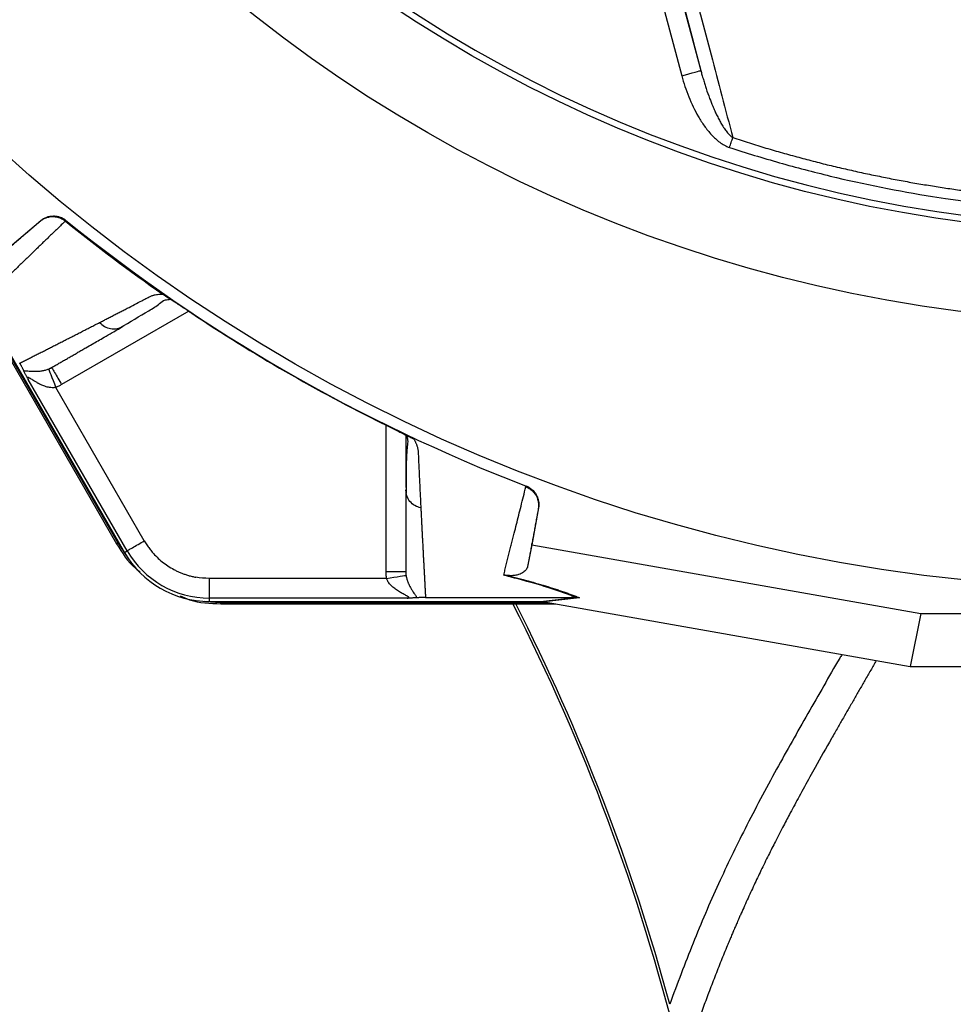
# Model space of a CAD drawing. Extents: x 167 to 762, y 25 to 1311.
# Tile 9 of 26: x 294 to 436, y 720 to 870. Entities that reach past the tile are written whole.
import ezdxf

# ---------------------------------------------------------------- set-up
doc = ezdxf.new("R2010")
doc.units = 0
doc.layers.get('0').update_dxf_attribs({"linetype": 'CONTINUOUS'})

msp = doc.modelspace()

# ---------------------------------------------------------------- linework, layer by layer
at = {"color": 7, "linetype": 'CONTINUOUS'}
for p, q in [((387.2, 889.52), (394.68, 861.59)), ((390.09, 890.3), (397.58, 862.37)), ((292.93, 835.91), (297.29, 839.57)), ((297.2, 839.49), (297.29, 839.57)), ((283.34, 834.58), (308.81, 790.46)), ((284.11, 833.66), (308.99, 790.57)), ((284.83, 832.72), (309.99, 789.15)), ((316.24, 828.09), (316.32, 828.04)), ((319.76, 825.8), (300.44, 814.65)), ((309.37, 823.34), (309.73, 823.47)), ((298.94, 817.24), (298.83, 817.18)), ((310.42, 789.39), (295.38, 815.43)), ((313.01, 790.89), (299.55, 814.22)), ((349.75, 786.18), (349.75, 808.49)), ((352.75, 807.01), (352.75, 798.99)), ((352.81, 798.25), (352.75, 798.64)), ((372.91, 795.91), (371.92, 790.31)), ((372.91, 795.91), (372.88, 795.79)), ((308.99, 790.57), (308.81, 790.46)), ((371.92, 790.31), (371.26, 787)), ((371.92, 790.31), (431, 779.85)), ((309.99, 789.15), (310.42, 789.39)), ((349.82, 785.19), (322.89, 785.19)), ((322.89, 785.19), (322.89, 782.19)), ((322.89, 782.19), (322.89, 781.7)), ((352.95, 782.19), (322.89, 782.19)), ((322.89, 781.7), (373.2, 781.7)), ((324.62, 781.54), (374.38, 781.54)), ((324.62, 781.33), (324.62, 781.54)), ((324.62, 781.33), (375.56, 781.33)), ((355.75, 782.29), (378.53, 782.29)), ((373.2, 781.7), (378.55, 782.29)), ((379.12, 782.24), (373.77, 781.65)), ((373.77, 781.65), (374.08, 781.59)), ((374.08, 781.59), (429.39, 771.8)), ((378.55, 782.29), (378.53, 782.29)), ((431, 779.85), (429.39, 771.8)), ((431, 779.85), (497.68, 779.85)), ((429.39, 771.8), (499.29, 771.8))]:
    msp.add_line(p, q, dxfattribs=at)
at = {"color": 7, "linetype": 'CONTINUOUS', "flags": 128}
for points in [[(394.68, 861.59), (395.24, 861.74), (395.78, 861.89), (396.27, 862.02), (396.71, 862.14), (397.07, 862.23), (397.34, 862.31), (397.51, 862.35), (397.58, 862.37)], [(401.95, 850.68), (402.01, 850.88), (402.08, 851.08), (402.14, 851.27), (402.2, 851.46), (402.26, 851.65), (402.32, 851.83), (402.38, 852), (402.44, 852.18)], [(298.46, 817.01), (298.49, 816.94), (298.56, 816.77), (298.66, 816.5), (298.8, 816.16), (298.96, 815.74), (299.14, 815.26), (299.34, 814.75), (299.55, 814.22)], [(308.99, 790.57), (310.3, 788.61), (310.41, 788.46)], [(349.82, 785.19), (350.39, 785.28), (350.93, 785.36), (351.43, 785.44), (351.88, 785.51), (352.24, 785.57), (352.53, 785.61), (352.71, 785.64), (352.78, 785.65)], [(322.09, 781.72), (322.26, 781.7), (324.62, 781.54)]]:
    msp.add_lwpolyline(points, dxfattribs=at)
at = {"color": 7, "linetype": 'CONTINUOUS'}
for radius in [258.01, 217.51, 204]:
    msp.add_circle((464.34, 1041.59), radius, dxfattribs=at)
for centre, radius, start, end in [((464.34, 1041.59), 203, 180, 0), ((464.34, 1041.59), 259.7, 231.0565, 248.9435), ((322.89, 796.59), 14.9, 210, 270), ((322.89, 796.59), 14.4, 210, 270), ((88.34, 638.34), 315, 13.9366, 26.9973), ((88.34, 638.34), 315.39, 15.092, 26.9609)]:
    msp.add_arc(centre, radius, start, end, dxfattribs=at)
for points in [[(390.33, 890.36), (392.77, 880.95), (395.18, 871.63), (397.58, 862.37)], [(301.01, 839.51), (305.81, 835.63), (310.75, 831.92), (315.82, 828.39)], [(320.24, 825.48), (329.53, 819.28), (339.22, 813.69), (349.23, 808.74)], [(353.48, 806.59), (353.46, 806.6), (353.43, 806.61), (353.41, 806.63)], [(322.89, 785.19), (322.21, 785.19), (321.52, 785.25), (320.85, 785.37)], [(379.12, 782.24), (378.93, 782.28), (378.74, 782.29), (378.55, 782.29)]]:
    msp.add_open_spline(points, degree=3, dxfattribs=at)
for points, knots in [([(392.55, 889.73), (392.75, 888.96), (393.16, 887.41), (393.77, 885.09), (394.39, 882.75), (395.01, 880.4), (395.64, 878.04), (396.26, 875.66), (396.89, 873.26), (397.85, 869.62), (399.15, 864.71), (400.78, 858.48), (401.88, 854.29), (402.44, 852.18)], [0, 0, 0, 0, 0.060878, 0.122206, 0.183991, 0.246239, 0.308957, 0.372151, 0.435826, 0.499988, 0.662774, 0.829426, 1, 1, 1, 1]), ([(397.58, 862.37), (397.63, 862.16), (397.76, 861.7), (397.96, 861.01), (398.17, 860.31), (398.48, 859.36), (398.87, 858.24), (399.32, 857.12), (399.68, 856.29), (399.98, 855.63), (400.3, 855.01), (400.65, 854.37), (401.02, 853.77), (401.36, 853.28), (401.64, 852.93), (401.84, 852.7), (402.05, 852.49), (402.24, 852.32), (402.37, 852.22), (402.44, 852.18)], [0, 0, 0, 0, 0.057681, 0.125021, 0.187338, 0.24989, 0.388131, 0.49939, 0.565726, 0.624436, 0.689824, 0.749529, 0.816537, 0.874685, 0.904542, 0.931946, 0.956944, 0.9796, 1, 1, 1, 1]), ([(394.68, 861.59), (394.97, 860.5), (395.33, 859.43), (396.16, 857.35), (396.64, 856.34), (397.49, 854.87), (397.8, 854.4), (398.46, 853.48), (398.81, 853.03), (399.58, 852.21), (400, 851.82), (400.68, 851.32), (400.92, 851.16), (401.42, 850.89), (401.68, 850.77), (401.95, 850.68)], [0, 0, 0, 0, 0.25, 0.25, 0.5, 0.5, 0.625, 0.625, 0.75, 0.75, 0.875, 0.875, 0.9375, 0.9375, 1, 1, 1, 1]), ([(402.44, 852.18), (402.86, 852.04), (403.7, 851.77), (404.96, 851.37), (406.22, 850.98), (407.47, 850.6), (408.72, 850.23), (409.97, 849.88), (411.22, 849.53), (412.46, 849.19), (413.7, 848.86), (414.94, 848.54), (416.17, 848.22), (417.4, 847.92), (418.63, 847.63), (419.85, 847.35), (421.07, 847.07), (422.29, 846.8), (423.5, 846.55), (424.71, 846.3), (425.92, 846.06), (427.12, 845.82), (428.32, 845.6), (429.51, 845.38), (430.7, 845.18), (431.88, 844.98), (433.07, 844.79), (434.24, 844.6), (435.42, 844.43), (436.59, 844.26), (437.75, 844.1), (438.91, 843.95), (440.07, 843.8), (441.22, 843.66), (442.37, 843.53), (443.51, 843.41), (444.65, 843.29), (445.78, 843.18), (446.91, 843.08), (448.03, 842.99), (449.15, 842.9), (450.27, 842.82), (451.37, 842.74), (452.48, 842.67), (453.58, 842.61), (454.67, 842.55), (455.76, 842.5), (456.85, 842.46), (457.93, 842.42), (459, 842.39), (460.07, 842.36), (461.14, 842.34), (462.2, 842.33), (463.25, 842.32), (464.67, 842.32), (466.46, 842.33), (468.64, 842.36), (470.84, 842.42), (473.06, 842.51), (475.3, 842.62), (477.55, 842.75), (479.83, 842.92), (482.13, 843.11), (484.44, 843.33), (486.78, 843.58), (489.13, 843.86), (491.5, 844.17), (493.88, 844.51), (496.28, 844.89), (498.7, 845.3), (501.14, 845.74), (503.59, 846.22), (506.05, 846.73), (508.53, 847.27), (511.03, 847.86), (513.54, 848.48), (516.06, 849.14), (518.59, 849.84), (521.13, 850.57), (523.69, 851.35), (525.39, 851.9), (526.24, 852.18)], [0, 0, 0, 0, 0.010544, 0.021043, 0.031498, 0.04191, 0.052278, 0.062602, 0.072883, 0.083119, 0.093313, 0.103463, 0.11357, 0.123634, 0.133654, 0.143632, 0.153566, 0.163458, 0.173307, 0.183113, 0.192876, 0.202597, 0.212275, 0.22191, 0.231503, 0.241053, 0.250562, 0.260027, 0.269451, 0.278832, 0.288171, 0.297468, 0.306723, 0.315936, 0.325106, 0.334235, 0.343321, 0.352365, 0.361367, 0.370326, 0.379244, 0.388119, 0.396953, 0.405745, 0.414494, 0.423202, 0.431867, 0.440491, 0.449073, 0.457613, 0.466111, 0.474567, 0.482982, 0.491354, 0.499685, 0.516818, 0.534118, 0.551584, 0.569218, 0.587019, 0.604987, 0.623123, 0.641427, 0.659899, 0.678539, 0.697348, 0.716326, 0.735473, 0.754791, 0.774278, 0.793937, 0.813766, 0.833768, 0.853941, 0.874286, 0.894804, 0.915494, 0.936358, 0.957397, 0.97861, 1, 1, 1, 1]), ([(401.95, 850.68), (404.46, 849.86), (406.99, 849.09), (410.81, 848.01), (412.1, 847.66), (414.67, 846.98), (415.95, 846.66), (422.4, 845.1), (427.58, 844.07), (443.21, 841.58), (453.74, 840.74), (475.01, 840.74), (485.52, 841.59), (501.12, 844.07), (506.29, 845.1), (514, 846.96), (516.56, 847.64), (521.67, 849.08), (524.22, 849.86), (526.73, 850.68)], [0, 0, 0, 0, 0.0625, 0.0625, 0.09375, 0.09375, 0.125, 0.125, 0.25, 0.25, 0.5, 0.5, 0.75, 0.75, 0.875, 0.875, 0.9375, 0.9375, 1, 1, 1, 1]), ([(297.2, 839.49), (297.23, 839.51), (297.35, 839.61), (297.63, 839.8), (298.07, 840.01), (298.59, 840.15), (299.05, 840.19), (299.46, 840.17), (299.82, 840.11), (300.16, 840), (300.47, 839.87), (300.76, 839.7), (300.93, 839.57), (301.01, 839.51)], [0, 0, 0, 0, 0.029874, 0.111386, 0.248921, 0.385155, 0.498394, 0.588536, 0.676729, 0.762395, 0.845055, 0.924342, 1, 1, 1, 1]), ([(297.29, 839.57), (297.55, 839.8), (297.85, 839.97), (298.5, 840.21), (298.84, 840.27), (299.37, 840.28), (299.54, 840.26), (299.88, 840.21), (300.04, 840.17), (300.54, 840), (300.83, 839.83), (301.11, 839.61)], [0, 0, 0, 0, 0.25, 0.25, 0.5, 0.5, 0.625, 0.625, 0.75, 0.75, 1, 1, 1, 1]), ([(301.11, 839.61), (301.09, 839.59), (301.05, 839.56), (301.02, 839.52), (301.01, 839.51)], [0, 0, 0, 0, 0.583186, 1, 1, 1, 1]), ([(290.4, 833.69), (290.6, 833.86), (290.99, 834.19), (291.59, 834.71), (292.2, 835.22), (292.81, 835.74), (293.42, 836.27), (294.04, 836.79), (294.66, 837.32), (295.29, 837.86), (295.92, 838.4), (296.55, 838.94), (296.98, 839.3), (297.2, 839.49)], [0, 0, 0, 0, 0.092919, 0.185433, 0.277543, 0.369251, 0.460557, 0.551462, 0.641967, 0.732072, 0.821779, 0.911088, 1, 1, 1, 1]), ([(301.01, 839.51), (300.81, 839.31), (300.4, 838.92), (299.8, 838.33), (299.2, 837.76), (298.62, 837.19), (298.04, 836.63), (297.47, 836.08), (296.9, 835.53), (296.35, 834.99), (295.58, 834.25), (294.6, 833.3), (293.41, 832.15), (292.22, 831), (291.45, 830.25), (291.05, 829.87)], [0, 0, 0, 0, 0.056234, 0.112295, 0.168186, 0.223906, 0.279457, 0.334841, 0.390058, 0.44511, 0.499998, 0.620848, 0.744468, 0.870853, 1, 1, 1, 1]), ([(306.21, 824.08), (306.4, 824.18), (306.79, 824.38), (307.38, 824.68), (307.98, 824.99), (308.58, 825.3), (309.19, 825.61), (309.8, 825.92), (310.57, 826.32), (311.52, 826.81), (312.42, 827.28), (313.05, 827.61), (313.37, 827.77), (313.64, 827.91), (313.88, 828.03), (314.11, 828.13), (314.29, 828.2), (314.48, 828.26), (314.72, 828.31), (315.03, 828.36), (315.41, 828.39), (315.68, 828.39), (315.82, 828.39)], [0, 0, 0, 0, 0.069743, 0.1392, 0.208375, 0.277268, 0.345882, 0.414218, 0.482278, 0.603106, 0.723193, 0.771573, 0.80044, 0.823382, 0.854554, 0.873329, 0.889757, 0.9055, 0.9218, 0.947614, 0.973654, 1, 1, 1, 1]), ([(309.38, 823.3), (310.83, 824.17), (312.89, 825.4), (315.12, 826.71), (315.92, 827.54), (316.72, 827.59), (317, 827.61)], [0, 0, 0, 0, 0.578484, 0.819756, 0.935639, 1, 1, 1, 1]), ([(316.24, 828.09), (316.22, 828.1), (316.18, 828.13), (316.12, 828.18), (316.05, 828.23), (315.98, 828.28), (315.9, 828.33), (315.85, 828.37), (315.82, 828.39)], [0, 0, 0, 0, 0.156601, 0.315801, 0.47871, 0.646395, 0.819853, 1, 1, 1, 1]), ([(316.32, 828.04), (316.36, 828.02), (316.43, 827.97), (316.56, 827.89), (316.69, 827.81), (316.83, 827.72), (316.97, 827.63), (317.12, 827.54), (317.27, 827.44), (317.43, 827.33), (317.59, 827.23), (317.77, 827.11), (317.94, 827), (318.13, 826.88), (318.37, 826.72), (318.68, 826.51), (319.06, 826.26), (319.45, 826.01), (319.84, 825.74), (320.11, 825.57), (320.24, 825.48)], [0, 0, 0, 0, 0.0442436, 0.0880932, 0.1316303, 0.1749384, 0.218102, 0.2612066, 0.3043381, 0.3475822, 0.3910239, 0.4347472, 0.4788342, 0.5233652, 0.5684182, 0.6547629, 0.7404819, 0.8261879, 0.9124938, 1, 1, 1, 1]), ([(294.07, 817.9), (294.27, 818), (294.66, 818.19), (295.25, 818.49), (295.84, 818.8), (296.45, 819.1), (297.05, 819.41), (297.67, 819.72), (298.29, 820.04), (298.91, 820.35), (299.55, 820.68), (300.18, 821), (300.83, 821.33), (301.48, 821.66), (302.14, 821.99), (302.8, 822.33), (303.47, 822.67), (304.14, 823.02), (304.82, 823.37), (305.51, 823.72), (305.98, 823.96), (306.21, 824.08)], [0, 0, 0, 0, 0.055211, 0.110128, 0.164753, 0.219086, 0.273129, 0.326884, 0.38035, 0.43353, 0.486425, 0.539036, 0.591365, 0.643413, 0.695181, 0.746671, 0.797884, 0.848822, 0.899487, 0.949879, 1, 1, 1, 1]), ([(298.94, 817.24), (299.12, 817.35), (299.48, 817.56), (300.04, 817.88), (300.6, 818.2), (301.17, 818.53), (301.75, 818.87), (302.34, 819.2), (302.93, 819.55), (303.53, 819.9), (304.25, 820.31), (305.36, 820.95), (306.68, 821.71), (308.02, 822.48), (308.97, 823.03), (309.51, 823.35), (309.73, 823.47)], [0, 0, 0, 0, 0.057126, 0.114249, 0.171369, 0.228487, 0.285602, 0.342713, 0.399822, 0.456926, 0.514028, 0.600898, 0.760473, 0.866014, 0.945856, 1, 1, 1, 1]), ([(306.21, 824.08), (306.45, 823.86), (306.94, 823.42), (307.89, 823.11), (308.75, 823.07), (309.2, 823.27), (309.37, 823.34)], [0, 0, 0, 0, 0.271195, 0.558097, 0.844999, 1, 1, 1, 1]), ([(294.07, 817.9), (294.09, 817.87), (294.12, 817.82), (294.16, 817.74), (294.21, 817.66), (294.26, 817.57), (294.32, 817.45), (294.4, 817.32), (294.47, 817.17), (294.54, 817.05), (294.59, 816.93), (294.64, 816.83), (294.67, 816.77), (294.69, 816.74)], [0, 0, 0, 0, 0.045615, 0.090065, 0.133897, 0.193494, 0.257497, 0.373104, 0.505597, 0.624361, 0.752463, 0.869423, 1, 1, 1, 1]), ([(298.46, 817.01), (298.51, 817.03), (298.6, 817.07), (298.72, 817.13), (298.84, 817.19), (298.91, 817.22), (298.94, 817.24)], [0, 0, 0, 0, 0.281433, 0.541566, 0.780914, 1, 1, 1, 1]), ([(298.94, 817.24), (298.94, 817.24), (298.97, 817.19), (299.12, 816.93), (299.23, 816.74), (299.53, 816.23), (299.7, 815.92), (300.07, 815.28), (300.26, 814.95), (300.44, 814.65)], [0, 0, 0, 0, 0.25, 0.25, 0.5, 0.5, 0.75, 0.75, 1, 1, 1, 1]), ([(294.69, 816.74), (294.72, 816.74), (294.77, 816.74), (294.86, 816.74), (294.96, 816.74), (295.07, 816.74), (295.19, 816.73), (295.4, 816.71), (295.71, 816.69), (296.17, 816.66), (296.66, 816.66), (297.11, 816.69), (297.47, 816.74), (297.73, 816.79), (297.99, 816.85), (298.23, 816.93), (298.39, 816.99), (298.46, 817.01)], [0, 0, 0, 0, 0.038398, 0.078064, 0.11905, 0.161402, 0.205167, 0.250382, 0.37446, 0.499572, 0.63148, 0.749394, 0.807565, 0.861458, 0.911294, 0.957356, 1, 1, 1, 1]), ([(295.38, 815.43), (295.36, 815.48), (295.3, 815.57), (295.23, 815.71), (295.15, 815.86), (295.06, 816.03), (294.95, 816.22), (294.85, 816.41), (294.76, 816.59), (294.71, 816.69), (294.69, 816.74)], [0, 0, 0, 0, 0.089744, 0.173297, 0.250796, 0.377592, 0.500181, 0.663937, 0.829644, 1, 1, 1, 1]), ([(299.55, 814.22), (299.54, 814.22), (299.51, 814.21), (299.44, 814.2), (299.33, 814.18), (299.11, 814.16), (298.67, 814.18), (298.07, 814.31), (297.41, 814.57), (296.87, 814.84), (296.48, 815.07), (296.21, 815.24), (295.96, 815.4), (295.75, 815.54), (295.59, 815.63), (295.48, 815.69), (295.39, 815.72), (295.33, 815.73), (295.3, 815.69), (295.3, 815.63), (295.33, 815.54), (295.37, 815.47), (295.38, 815.43)], [0, 0, 0, 0, 0.004951, 0.015741, 0.031359, 0.06243, 0.124835, 0.249878, 0.374544, 0.499291, 0.575979, 0.623803, 0.68636, 0.74883, 0.782257, 0.81157, 0.844509, 0.874438, 0.904713, 0.937044, 0.966322, 1, 1, 1, 1]), ([(300.44, 814.65), (300.37, 814.61), (300.22, 814.52), (300, 814.41), (299.78, 814.31), (299.62, 814.25), (299.55, 814.22)], [0, 0, 0, 0, 0.250277, 0.500119, 0.749902, 1, 1, 1, 1]), ([(349.23, 808.74), (349.3, 808.71), (349.44, 808.64), (349.66, 808.53), (349.87, 808.42), (350.08, 808.32), (350.29, 808.22), (350.5, 808.11), (350.7, 808.01), (350.9, 807.91), (351.1, 807.81), (351.36, 807.68), (351.67, 807.53), (352.01, 807.35), (352.34, 807.19), (352.64, 807.03), (352.92, 806.88), (353.18, 806.75), (353.33, 806.67), (353.41, 806.63)], [0, 0, 0, 0, 0.043916, 0.087465, 0.130721, 0.173758, 0.216653, 0.259482, 0.302321, 0.345248, 0.38834, 0.43167, 0.514885, 0.596537, 0.677146, 0.757249, 0.837396, 0.918134, 1, 1, 1, 1]), ([(352.75, 807.01), (352.78, 806.95), (352.93, 806.68), (353.09, 806.02), (352.96, 805.22), (352.89, 804.26), (352.81, 802.81), (352.78, 800.79), (352.78, 799.09), (352.78, 798.19)], [0, 0, 0, 0, 0.0129482, 0.0677868, 0.1832223, 0.2993108, 0.4236553, 0.6959516, 1, 1, 1, 1]), ([(353.96, 806.37), (353.92, 806.38), (353.85, 806.42), (353.75, 806.46), (353.66, 806.51), (353.57, 806.55), (353.51, 806.57), (353.48, 806.59)], [0, 0, 0, 0, 0.215337, 0.421307, 0.619532, 0.811798, 1, 1, 1, 1]), ([(353.96, 806.37), (353.99, 806.31), (354.06, 806.19), (354.16, 806.01), (354.24, 805.84), (354.32, 805.67), (354.39, 805.5), (354.46, 805.32), (354.53, 805.11), (354.57, 804.9), (354.6, 804.7), (354.62, 804.49), (354.64, 804.19), (354.66, 803.73), (354.7, 802.93), (354.74, 801.86), (354.8, 800.61), (354.86, 799.4), (354.92, 798.21), (354.97, 797.04), (355.01, 796.27), (355.03, 795.89)], [0, 0, 0, 0, 0.013213, 0.026322, 0.039337, 0.052268, 0.065125, 0.077918, 0.097008, 0.116015, 0.130886, 0.148765, 0.172741, 0.214986, 0.275443, 0.39693, 0.518098, 0.637293, 0.757336, 0.878235, 1, 1, 1, 1]), ([(370.99, 799.1), (371, 799.11), (371.01, 799.14), (371.02, 799.18), (371.03, 799.22), (371.03, 799.24)], [0, 0, 0, 0, 0.25939, 0.592723, 1, 1, 1, 1]), ([(371.03, 799.24), (371.36, 799.11), (371.65, 798.94), (372.18, 798.48), (372.4, 798.21), (372.65, 797.76), (372.73, 797.6), (372.84, 797.28), (372.88, 797.11), (372.97, 796.6), (372.97, 796.26), (372.91, 795.91)], [0, 0, 0, 0, 0.25, 0.25, 0.5, 0.5, 0.625, 0.625, 0.75, 0.75, 1, 1, 1, 1]), ([(352.75, 798.64), (352.75, 798.41), (352.75, 797.96), (352.75, 797.28), (352.75, 796.62), (352.75, 795.96), (352.75, 795.31), (352.75, 794.67), (352.75, 794.04), (352.75, 793.42), (352.75, 792.8), (352.75, 792.02), (352.75, 790.78), (352.75, 789.43), (352.75, 788.12), (352.75, 787.14), (352.75, 786.5), (352.75, 786.18)], [0, 0, 0, 0, 0.048617, 0.09723, 0.145837, 0.19444, 0.243038, 0.291632, 0.340223, 0.38881, 0.437394, 0.485974, 0.574238, 0.739435, 0.826287, 0.913142, 1, 1, 1, 1]), ([(355.03, 795.89), (354.72, 795.99), (354.09, 796.2), (353.35, 796.86), (352.89, 797.59), (352.83, 798.08), (352.81, 798.25)], [0, 0, 0, 0, 0.27169, 0.559118, 0.846543, 1, 1, 1, 1]), ([(367.62, 785.66), (367.69, 785.93), (367.82, 786.46), (368.02, 787.26), (368.22, 788.06), (368.42, 788.86), (368.63, 789.66), (368.83, 790.46), (369.03, 791.26), (369.27, 792.24), (369.56, 793.41), (369.91, 794.78), (370.26, 796.19), (370.62, 797.62), (370.87, 798.61), (370.99, 799.1)], [0, 0, 0, 0, 0.064919, 0.129148, 0.192687, 0.255534, 0.317691, 0.379155, 0.439927, 0.500007, 0.598922, 0.698372, 0.798363, 0.898904, 1, 1, 1, 1]), ([(370.99, 799.1), (371.04, 799.08), (371.15, 799.04), (371.31, 798.96), (371.46, 798.88), (371.62, 798.78), (371.77, 798.67), (371.92, 798.55), (372.06, 798.41), (372.19, 798.27), (372.32, 798.11), (372.44, 797.95), (372.59, 797.7), (372.76, 797.33), (372.9, 796.81), (372.94, 796.32), (372.91, 795.98), (372.89, 795.83), (372.88, 795.79)], [0, 0, 0, 0, 0.040811, 0.082728, 0.125723, 0.169756, 0.214777, 0.26073, 0.307544, 0.355141, 0.403434, 0.452325, 0.501712, 0.614919, 0.751138, 0.888653, 0.970145, 1, 1, 1, 1]), ([(355.03, 795.89), (355.04, 795.65), (355.07, 795.18), (355.1, 794.48), (355.14, 793.79), (355.17, 793.1), (355.21, 792.42), (355.24, 791.75), (355.28, 791.08), (355.31, 790.41), (355.35, 789.75), (355.38, 789.1), (355.41, 788.45), (355.45, 787.81), (355.48, 787.18), (355.52, 786.55), (355.55, 785.92), (355.58, 785.3), (355.62, 784.69), (355.65, 784.08), (355.68, 783.48), (355.71, 782.88), (355.74, 782.49), (355.75, 782.29)], [0, 0, 0, 0, 0.045336, 0.090894, 0.136674, 0.182678, 0.228907, 0.275362, 0.322044, 0.368954, 0.416093, 0.463462, 0.511063, 0.558896, 0.606962, 0.655262, 0.703797, 0.752569, 0.801578, 0.850824, 0.900309, 0.950034, 1, 1, 1, 1]), ([(372.88, 795.79), (372.83, 795.51), (372.73, 794.96), (372.58, 794.14), (372.43, 793.32), (372.28, 792.51), (372.13, 791.71), (371.98, 790.91), (371.83, 790.12), (371.69, 789.33), (371.54, 788.55), (371.4, 787.77), (371.3, 787.26), (371.26, 787)], [0, 0, 0, 0, 0.088912, 0.178221, 0.267928, 0.358033, 0.448538, 0.539443, 0.630749, 0.722457, 0.814567, 0.907081, 1, 1, 1, 1]), ([(308.81, 790.46), (309.65, 789.08), (310.65, 787.44), (312.16, 786.33), (312.39, 786.16)], [0, 0, 0, 0, 0.846455, 1, 1, 1, 1]), ([(310.42, 789.39), (310.43, 789.4), (310.49, 789.44), (310.76, 789.59), (310.96, 789.71), (311.46, 790), (311.76, 790.17), (312.39, 790.53), (312.71, 790.72), (313.01, 790.89)], [0, 0, 0, 0, 0.25, 0.25, 0.5, 0.5, 0.75, 0.75, 1, 1, 1, 1]), ([(313.01, 790.89), (313.07, 790.79), (313.19, 790.59), (313.38, 790.3), (313.57, 790.01), (313.78, 789.73), (313.99, 789.46), (314.37, 789.01), (314.93, 788.4), (315.73, 787.7), (316.58, 787.07), (317.34, 786.62), (317.97, 786.3), (318.45, 786.09), (318.93, 785.89), (319.26, 785.78), (319.43, 785.73)], [0, 0, 0, 0, 0.041371, 0.082669, 0.123931, 0.165197, 0.206505, 0.247893, 0.373918, 0.500006, 0.626031, 0.752118, 0.814142, 0.876044, 0.937953, 1, 1, 1, 1]), ([(319.43, 785.73), (319.52, 785.7), (319.71, 785.64), (319.99, 785.56), (320.27, 785.49), (320.56, 785.43), (320.75, 785.39), (320.85, 785.37)], [0, 0, 0, 0, 0.2001327, 0.4000664, 0.5999336, 0.7998673, 1, 1, 1, 1]), ([(352.75, 786.18), (352.75, 786.18), (352.67, 786.18), (352.37, 786.18), (352.15, 786.18), (351.59, 786.18), (351.26, 786.18), (350.53, 786.18), (350.14, 786.18), (349.75, 786.18)], [0, 0, 0, 0, 0.25, 0.25, 0.5, 0.5, 0.75, 0.75, 1, 1, 1, 1]), ([(349.82, 785.19), (349.81, 785.27), (349.79, 785.44), (349.76, 785.68), (349.75, 785.93), (349.75, 786.1), (349.75, 786.18)], [0, 0, 0, 0, 0.250098, 0.499881, 0.749723, 1, 1, 1, 1]), ([(352.75, 786.18), (352.75, 786.13), (352.75, 786.02), (352.76, 785.84), (352.78, 785.72), (352.78, 785.65)], [0, 0, 0, 0, 0.296595, 0.6295183, 1, 1, 1, 1]), ([(352.78, 785.65), (352.79, 785.61), (352.81, 785.52), (352.83, 785.38), (352.86, 785.25), (352.9, 785.11), (352.94, 784.97), (352.99, 784.83), (353.04, 784.69), (353.09, 784.55), (353.2, 784.29), (353.38, 783.92), (353.63, 783.49), (353.88, 783.11), (354.07, 782.83), (354.21, 782.62), (354.3, 782.48), (354.38, 782.36), (354.41, 782.28), (354.43, 782.24)], [0, 0, 0, 0, 0.023268, 0.047532, 0.072861, 0.099318, 0.126959, 0.155831, 0.185976, 0.21743, 0.250226, 0.368181, 0.50018, 0.625342, 0.7495, 0.816809, 0.880896, 0.941904, 1, 1, 1, 1]), ([(368.12, 785.64), (368.08, 785.64), (367.99, 785.65), (367.86, 785.66), (367.74, 785.67), (367.66, 785.66), (367.62, 785.66)], [0, 0, 0, 0, 0.287142, 0.5490495, 0.7864344, 1, 1, 1, 1]), ([(378.53, 782.29), (378.45, 782.33), (378.27, 782.4), (378, 782.51), (377.73, 782.62), (377.45, 782.73), (377.16, 782.84), (376.87, 782.94), (376.31, 783.15), (375.43, 783.45), (374.15, 783.87), (372.74, 784.3), (371.49, 784.65), (370.5, 784.92), (369.81, 785.11), (369.11, 785.29), (368.38, 785.48), (367.88, 785.6), (367.62, 785.66)], [0, 0, 0, 0, 0.037221, 0.073994, 0.110324, 0.146218, 0.181685, 0.216731, 0.251364, 0.379067, 0.502277, 0.627759, 0.750461, 0.800534, 0.850472, 0.900327, 0.950152, 1, 1, 1, 1]), ([(371.26, 787), (371.25, 786.97), (371.24, 786.91), (371.2, 786.82), (371.16, 786.73), (371.11, 786.64), (371.03, 786.5), (370.88, 786.33), (370.63, 786.13), (370.32, 785.94), (369.97, 785.8), (369.64, 785.7), (369.37, 785.65), (369.12, 785.62), (368.93, 785.6), (368.78, 785.6), (368.67, 785.6), (368.56, 785.6), (368.46, 785.61), (368.35, 785.61), (368.24, 785.62), (368.16, 785.63), (368.12, 785.64)], [0, 0, 0, 0, 0.050093, 0.100134, 0.150128, 0.200076, 0.249981, 0.37787, 0.499954, 0.633168, 0.749949, 0.817315, 0.874947, 0.908683, 0.937452, 0.949799, 0.960915, 0.970837, 0.979615, 0.987321, 0.994063, 1, 1, 1, 1]), ([(352.95, 782.19), (352.98, 782.19), (353.04, 782.2), (353.1, 782.21), (353.17, 782.22), (353.22, 782.25), (353.24, 782.29), (353.2, 782.35), (353.13, 782.41), (353.02, 782.47), (352.86, 782.56), (352.64, 782.67), (352.26, 782.87), (351.78, 783.14), (351.29, 783.46), (350.92, 783.74), (350.64, 783.98), (350.39, 784.24), (350.18, 784.5), (350.02, 784.74), (349.9, 784.96), (349.85, 785.12), (349.82, 785.19)], [0, 0, 0, 0, 0.022854, 0.043778, 0.062921, 0.095244, 0.125548, 0.155382, 0.188205, 0.217516, 0.250968, 0.313407, 0.375933, 0.500343, 0.625028, 0.690864, 0.749711, 0.815611, 0.874691, 0.919424, 0.961047, 1, 1, 1, 1]), ([(368.12, 785.64), (368.27, 785.6), (368.55, 785.53), (368.96, 785.43), (369.37, 785.32), (369.77, 785.22), (370.17, 785.11), (370.56, 785.01), (370.94, 784.91), (371.32, 784.8), (372.11, 784.59), (373.27, 784.26), (374.48, 783.89), (375.4, 783.6), (376.09, 783.37), (376.75, 783.14), (377.38, 782.92), (377.99, 782.69), (378.58, 782.47), (378.94, 782.32), (379.12, 782.24)], [0, 0, 0, 0, 0.02778, 0.055552, 0.083326, 0.11111, 0.138913, 0.166743, 0.194608, 0.222518, 0.25048, 0.37365, 0.49964, 0.566615, 0.634967, 0.704777, 0.776117, 0.849059, 0.923666, 1, 1, 1, 1]), ([(318.44, 782.56), (318.92, 782.34), (320.86, 781.46), (323.01, 781.39), (324.62, 781.33)], [0, 0, 0, 0, 0.247854, 1, 1, 1, 1]), ([(354.43, 782.24), (354.41, 782.24), (354.35, 782.24), (354.27, 782.23), (354.17, 782.23), (354.07, 782.22), (353.95, 782.22), (353.81, 782.21), (353.64, 782.21), (353.42, 782.2), (353.19, 782.2), (353.04, 782.19), (352.95, 782.19)], [0, 0, 0, 0, 0.085843, 0.170234, 0.253492, 0.335948, 0.417946, 0.499831, 0.622229, 0.749342, 0.867634, 1, 1, 1, 1]), ([(355.75, 782.29), (355.72, 782.29), (355.67, 782.29), (355.59, 782.29), (355.52, 782.29), (355.44, 782.29), (355.37, 782.29), (355.29, 782.29), (355.19, 782.28), (355.06, 782.28), (354.87, 782.27), (354.65, 782.26), (354.51, 782.25), (354.43, 782.24)], [0, 0, 0, 0, 0.037435, 0.075337, 0.114198, 0.154472, 0.19657, 0.240851, 0.287623, 0.388379, 0.502384, 0.730462, 1, 1, 1, 1]), ([(373.2, 781.7), (373.25, 781.7), (373.34, 781.7), (373.49, 781.69), (373.63, 781.67), (373.72, 781.66), (373.77, 781.65)], [0, 0, 0, 0, 0.251059, 0.501095, 0.750582, 1, 1, 1, 1]), ([(419.03, 773.64), (418.91, 773.44), (417.16, 770.46), (413.84, 764.64), (408.96, 756.05), (404.4, 747.45), (400.13, 738.64), (396.31, 729.74), (394.01, 723.56), (392.85, 720.46)], [0, 0, 0, 0, 0.011539, 0.174884, 0.338357, 0.510709, 0.666833, 0.832706, 1, 1, 1, 1]), ([(424.25, 772.71), (423.97, 772.22), (423.38, 771.21), (422.52, 769.72), (421.66, 768.22), (420.82, 766.75), (420.01, 765.34), (419.2, 763.94), (418.36, 762.47), (416.92, 759.96), (415.5, 757.45), (413.87, 754.51), (412.6, 752.21), (411.27, 749.73), (410.07, 747.46), (408.97, 745.32), (407.82, 743.05), (406.74, 740.84), (405.84, 738.95), (405.15, 737.46), (404.62, 736.31), (404.1, 735.16), (403.67, 734.21), (403.37, 733.51), (403.17, 733.07), (403.02, 732.71), (402.89, 732.41), (402.77, 732.15), (402.68, 731.93), (402.6, 731.74), (402.53, 731.59), (402.48, 731.47), (402.36, 731.19), (402.17, 730.72), (401.89, 730.06), (401.38, 728.83), (400.64, 727.02), (399.7, 724.63), (398.77, 722.21), (397.88, 719.81), (397, 717.4), (396.43, 715.78), (396.13, 714.95)], [0, 0, 0, 0, 0.026626, 0.054229, 0.080479, 0.106832, 0.1333, 0.1562, 0.18252, 0.212292, 0.290885, 0.316598, 0.36921, 0.413437, 0.447384, 0.489184, 0.52548, 0.566028, 0.603563, 0.623094, 0.64264, 0.662712, 0.681839, 0.690971, 0.698454, 0.704293, 0.709254, 0.713625, 0.717408, 0.720604, 0.723212, 0.725235, 0.72667, 0.737408, 0.748656, 0.760415, 0.799083, 0.839731, 0.880497, 0.919624, 0.958958, 1, 1, 1, 1])]:
    msp.add_open_spline(points, degree=3, knots=knots, dxfattribs=at)

doc.saveas('drawing.dxf')
